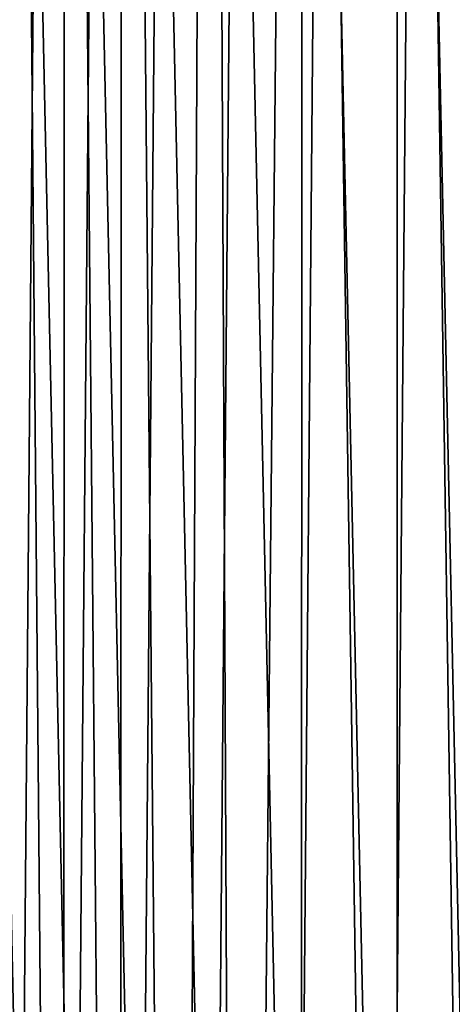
# Model space of a CAD drawing. Header units: metres. Extents: x -23 to 23, y -199 to 23.
# Tile 70 of 112: x -19 to -16, y -3 to 4. Entities that reach past the tile are written whole.
import ezdxf

# ---------------------------------------------------------------- set-up
doc = ezdxf.new("R2010")
doc.units = ezdxf.units.M
doc.layers.add('solid_509541_180_SW0001', color=7, linetype='CONTINUOUS')

msp = doc.modelspace()

# ---------------------------------------------------------------- linework, layer by layer
at = {"layer": 'solid_509541_180_SW0001'}
for points in [[(-15.64606, 22.543859), (-15.651272, -22.542095), (-16.324329, 22.289352)], [(-16.324329, 22.289352), (-16.329857, -22.287073), (-16.98461, 21.991114)], [(-16.324329, 22.289352), (-15.651272, -22.542095), (-16.329857, -22.287073)], [(-16.98461, 21.991114), (-17.418631, -21.765591), (-17.620922, 21.651768)], [(-16.98461, 21.991114), (-16.990856, -21.988033), (-17.418631, -21.765591)], [(-16.98461, 21.991114), (-16.329857, -22.287073), (-16.990856, -21.988033)], [(-17.620922, 21.651768), (-17.834307, -21.525427), (-18.231327, 21.272379)], [(-17.620922, 21.651768), (-17.418631, -21.765591), (-17.834307, -21.525427)], [(-18.231327, 21.272379), (-18.238865, -21.267349), (-18.624701, 20.997004)], [(-18.231327, 21.272379), (-17.834307, -21.525427), (-18.238865, -21.267349)], [(-18.624701, 20.997004), (-18.632523, -20.991266), (-19.005861, 20.704624)], [(-18.624701, 20.997004), (-18.238865, -21.267349), (-18.632523, -20.991266)], [(-19.005861, 20.704624), (-18.632523, -20.991266), (-19.014036, -20.698032)], [(-15.492808, 12.264606, 298.149994), (-16.20126, 11.31225, 298.149994), (-15.704997, -11.991705, 298.149994)], [(-16.20126, 11.31225, 298.149994), (-16.851305, 10.318986, 298.149994), (-16.396717, -11.027032, 298.149994)], [(-16.20126, 11.31225, 298.149994), (-16.396717, -11.027032, 298.149994), (-15.704997, -11.991705, 298.149994)], [(-16.851305, 10.318986, 298.149994), (-17.440529, 9.288476, 298.149994), (-17.029211, -10.022654, 298.149994)], [(-16.851305, 10.318986, 298.149994), (-17.029211, -10.022654, 298.149994), (-16.396717, -11.027032, 298.149994)], [(-17.440529, 9.288476, 298.149994), (-17.966763, 8.224541, 298.149994), (-17.600235, -8.982162, 298.149994)], [(-17.440529, 9.288476, 298.149994), (-17.600235, -8.982162, 298.149994), (-17.029211, -10.022654, 298.149994)], [(-17.966763, 8.224541, 298.149994), (-18.428146, 7.130985, 298.149994), (-18.107763, -7.909264, 298.149994)], [(-17.966763, 8.224541, 298.149994), (-18.107763, -7.909264, 298.149994), (-17.600235, -8.982162, 298.149994)], [(-18.428146, 7.130985, 298.149994), (-18.823038, 6.01172, 298.149994), (-18.549982, -6.807784, 298.149994)], [(-18.428146, 7.130985, 298.149994), (-18.549982, -6.807784, 298.149994), (-18.107763, -7.909264, 298.149994)], [(-18.823038, 6.01172, 298.149994), (-19.150028, 4.87074, 298.149994), (-18.925293, -5.681654, 298.149994)], [(-18.823038, 6.01172, 298.149994), (-18.925293, -5.681654, 298.149994), (-18.549982, -6.807784, 298.149994)], [(-19.150028, 4.87074, 298.149994), (-19.232321, -4.534945, 298.149994), (-18.925293, -5.681654, 298.149994)]]:
    msp.add_3dface(points, dxfattribs=at)

doc.saveas('drawing.dxf')
